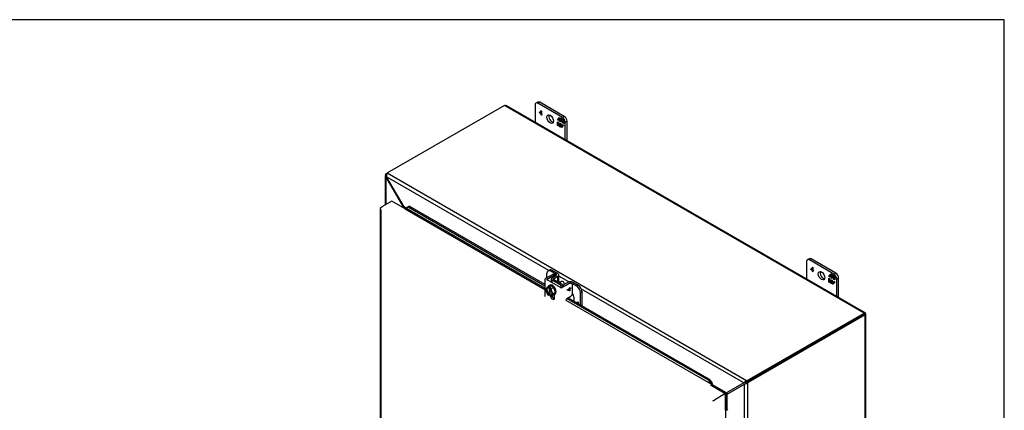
# Model space of a CAD drawing. Header units: inches. Extents: x 1 to 240, y -1 to 159.
# Tile 65 of 65: x 193 to 240, y 141 to 159. Entities that reach past the tile are written whole.
import ezdxf

# ---------------------------------------------------------------- set-up
doc = ezdxf.new("R2010")
doc.units = ezdxf.units.IN
doc.header["$MEASUREMENT"] = 0
for name, color, linetype in [('COM40679', 7, 'Continuous'), ('COM42667', 7, 'Continuous'), ('COM42780', 7, 'Continuous'), ('COM48573', 7, 'Continuous'), ('COM48603', 7, 'Continuous'), ('Default', 7, 'Continuous'), ('FET07720', 7, 'Continuous'), ('NTS166105', 7, 'Continuous'), ('SCC19011', 7, 'Continuous'), ('WAF25035', 7, 'Continuous')]:
    doc.layers.add(name, color=color, linetype=linetype)

# ---------------------------------------------------------------- blocks, each defined once
blk = doc.blocks.new('SE')
at = {"layer": 'COM40679', "color": 7, "linetype": 'Continuous'}
for p, q in [((231.805, 144.698), (231.363, 144.443)), ((231.805, 144.698), (231.805, 144.698)), ((231.805, 144.698), (231.805, 144.698)), ((231.186, 144.341), (231.186, 144.341)), ((231.363, 144.443), (231.363, 144.443))]:
    blk.add_line(p, q, dxfattribs=at)
blk.add_ellipse((231.275, 144.494), major_axis=(0.125, 0), ratio=0.57735, start_param=-0.827611, end_param=-0.785398, dxfattribs=at)
at = {"layer": 'COM42667', "color": 7, "linetype": 'Continuous'}
for p, q in [((218.061, 147.073), (218.402, 147.27)), ((218.469, 147.232), (218.402, 147.27)), ((218.532, 147.238), (218.465, 147.277)), ((218.019, 147.015), (218.019, 146.223)), ((218.128, 147.035), (218.469, 147.232)), ((218.128, 146.996), (218.128, 147.035)), ((218.758, 146.632), (218.128, 146.996)), ((219.167, 146.829), (218.826, 146.632)), ((219.297, 146.796), (219.23, 146.835)), ((219.058, 146.527), (219.172, 146.593)), ((219.058, 146.507), (219.058, 146.527)), ((219.172, 146.479), (219.058, 146.507)), ((219.172, 146.479), (219.058, 146.507)), ((219.172, 146.568), (219.092, 146.522)), ((219.092, 146.522), (219.093, 146.522)), ((219.172, 146.568), (219.093, 146.522)), ((219.093, 146.522), (219.172, 146.504)), ((219.172, 146.62), (219.192, 146.632)), ((219.172, 146.593), (219.172, 146.62)), ((219.172, 146.504), (219.172, 146.568)), ((219.172, 146.568), (219.172, 146.568)), ((219.192, 146.491), (219.172, 146.479)), ((219.192, 146.49), (219.172, 146.479)), ((219.172, 146.479), (219.172, 146.479)), ((219.192, 146.632), (219.192, 146.605)), ((219.192, 146.632), (219.192, 146.605)), ((219.192, 146.605), (219.235, 146.629)), ((219.192, 146.605), (219.192, 146.605)), ((219.235, 146.604), (219.192, 146.58)), ((219.234, 146.604), (219.192, 146.58)), ((219.192, 146.58), (219.192, 146.49)), ((219.192, 146.58), (219.192, 146.58)), ((219.192, 146.58), (219.192, 146.491)), ((219.192, 146.491), (219.192, 146.49)), ((219.234, 146.629), (219.234, 146.604)), ((219.234, 146.604), (219.235, 146.604)), ((219.235, 146.629), (219.235, 146.604)), ((219.323, 146.383), (219.323, 146.739)), ((218.475, 146.15), (218.475, 146.307)), ((219.051, 146.124), (219.235, 146.229))]:
    blk.add_line(p, q, dxfattribs=at)
for centre, major_axis, start_param, end_param in [((218.402, 147.168), (-0.063, -0.108), 3.141593, 3.926991), ((218.162, 147.015), (0.143, 0), 2.356194, 3.141593), ((218.162, 147.015), (0.048, 0), 2.356194, 3.926991), ((218.469, 147.13), (-0.062, -0.108), 2.65774, 3.926991), ((219.167, 146.726), (-0.063, -0.108), 3.141593, 3.926991), ((218.792, 146.651), (-0.048, 0), 0.785398, 2.356194), ((219.235, 146.332), (-0.062, -0.108), 0.785398, 2.356194), ((219.235, 146.688), (-0.062, -0.108), 2.356194, 3.141593), ((218.376, 146.207), (-0.07, 0.122), 1.033487, 3.926991), ((218.443, 146.246), (-0.07, 0.122), 1.141993, 2.643086), ((219.051, 146.075), (0.03, 0.052), 0.785398, 3.141593)]:
    blk.add_ellipse(centre, major_axis=major_axis, ratio=0.57735, start_param=start_param, end_param=end_param, dxfattribs=at)
at = {"layer": 'COM42780', "color": 7, "linetype": 'Continuous'}
for p, q in [((218.118, 147.107), (218.118, 147.3)), ((218.237, 147.454), (218.17, 147.415)), ((218.362, 147.441), (218.295, 147.403)), ((218.558, 147.251), (218.295, 147.403)), ((218.625, 147.289), (218.362, 147.441)), ((218.318, 147.034), (218.318, 146.886)), ((218.358, 147.092), (218.559, 147.212)), ((218.779, 146.733), (218.359, 146.976)), ((218.359, 146.862), (218.359, 146.976)), ((218.426, 147.053), (218.627, 147.174)), ((218.426, 147.015), (218.426, 147.053)), ((218.847, 146.772), (218.427, 147.015)), ((218.558, 147.211), (218.558, 147.251)), ((218.627, 146.905), (218.627, 147.174)), ((218.667, 146.903), (218.667, 147.231)), ((219.122, 146.888), (218.914, 146.772)), ((219.188, 146.848), (218.98, 146.732)), ((219.188, 146.838), (219.188, 146.848)), ((219.255, 146.82), (219.255, 146.848)), ((219.519, 146.696), (219.255, 146.848)), ((219.586, 146.735), (219.322, 146.887)), ((218.779, 146.624), (218.779, 146.733)), ((218.98, 146.72), (218.98, 146.732)), ((219.519, 146.696), (219.586, 146.735)), ((219.763, 146.429), (219.695, 146.39)), ((219.695, 145.823), (219.695, 146.39)), ((219.763, 145.784), (219.763, 146.429)), ((219.386, 146.001), (219.386, 146.16)), ((219.521, 145.924), (219.561, 145.966)), ((219.521, 145.924), (219.561, 145.965)), ((219.557, 145.928), (219.542, 145.912)), ((219.557, 145.928), (219.557, 145.928)), ((219.557, 145.903), (219.557, 145.928)), ((219.557, 145.903), (219.557, 145.928)), ((219.561, 145.966), (219.578, 145.955)), ((219.578, 145.955), (219.578, 145.89))]:
    blk.add_line(p, q, dxfattribs=at)
for centre, major_axis, start_param, end_param in [((218.295, 147.198), (0.125, -0.217), 2.356194, 3.926991), ((218.362, 147.237), (0.125, -0.217), 2.356194, 3.141593), ((218.524, 147.231), (-0.143, 0), 2.373648, 3.926991), ((218.461, 147.034), (0.143, 0), 2.373648, 3.926991), ((218.461, 147.034), (0.048, 0), 2.373648, 3.926991), ((218.524, 147.231), (-0.048, 0), 2.373648, 3.926991), ((218.704, 146.728), (0.097, -0.169), 1.704194, 3.008195), ((219.221, 146.828), (0.143, 0), 0.785398, 2.338741), ((219.221, 146.828), (0.048, 0), 0.785398, 2.338741), ((218.881, 146.792), (0.143, 0), 3.926991, 5.480334), ((218.881, 146.792), (0.048, 0), 3.926991, 5.480334), ((219.21, 146.262), (0.125, -0.217), 0.785398, 1.677681), ((219.519, 146.492), (0.125, -0.217), 0.785398, 2.356194), ((219.586, 146.531), (-0.125, 0.217), 3.926991, 5.497787)]:
    blk.add_ellipse(centre, major_axis=major_axis, ratio=0.57735, start_param=start_param, end_param=end_param, dxfattribs=at)
at = {"layer": 'COM48573', "color": 7, "linetype": 'Continuous'}
for p, q in [((216.12, 155.18), (210.64, 152.015)), ((232.989, 145.44), (216.12, 155.18)), ((233.029, 145.454), (216.188, 155.177)), ((210.533, 151.898), (210.533, 150.507)), ((210.587, 151.909), (210.534, 151.913)), ((210.593, 151.952), (210.565, 151.968)), ((210.589, 151.986), (210.64, 152.015)), ((210.603, 151.978), (210.589, 151.986)), ((227.481, 142.265), (210.62, 151.999)), ((210.565, 151.816), (210.598, 151.836)), ((210.565, 151.816), (210.565, 150.525)), ((210.565, 151.816), (211.385, 150.397)), ((218.212, 147.44), (210.598, 151.836)), ((211.418, 150.416), (210.598, 151.836)), ((211.385, 150.397), (211.418, 150.416)), ((211.385, 150.397), (211.385, 150.375)), ((211.504, 150.367), (211.418, 150.416)), ((211.447, 150.339), (211.448, 150.34)), ((211.465, 150.33), (211.448, 150.34)), ((219.148, 146.899), (218.667, 147.177)), ((227.35, 142.164), (219.731, 146.563)), ((227.508, 142.276), (232.989, 145.44)), ((233.011, 145.449), (232.997, 145.386)), ((227.508, 142.217), (232.989, 145.382)), ((232.989, 145.382), (227.508, 142.217)), ((233.04, 145.352), (227.559, 142.188)), ((232.989, 145.382), (233.04, 145.411)), ((232.997, 145.386), (232.989, 145.382)), ((232.997, 145.386), (232.989, 145.382)), ((232.989, 145.382), (232.989, 145.382)), ((232.989, 145.382), (232.989, 145.382)), ((232.997, 145.386), (232.995, 145.385)), ((232.997, 145.386), (232.995, 145.385)), ((233.059, 145.367), (232.997, 145.386)), ((233.04, 116.076), (233.04, 145.352)), ((233.071, 116.136), (233.071, 145.38)), ((227.449, 142.201), (227.418, 142.23)), ((227.481, 142.206), (227.481, 142.265)), ((227.485, 142.199), (227.536, 142.17)), ((227.508, 142.217), (227.508, 142.276)), ((227.508, 142.217), (227.559, 142.188)), ((226.449, 141.679), (225.854, 142.023)), ((226.53, 141.691), (225.874, 142.07)), ((227.35, 142.164), (226.53, 141.691)), ((226.563, 141.633), (227.383, 142.107)), ((227.35, 142.164), (227.38, 142.182)), ((227.383, 142.107), (227.413, 142.124)), ((227.383, 140.199), (227.383, 142.107)), ((227.464, 142.174), (227.474, 142.133)), ((227.536, 112.903), (227.536, 142.17)), ((226.449, 141.679), (226.432, 141.67)), ((226.449, 141.62), (226.448, 141.62)), ((226.454, 141.683), (226.464, 141.631)), ((226.518, 141.572), (226.479, 141.606)), ((226.483, 141.552), (226.512, 141.569)), ((226.512, 140.932), (226.512, 141.569)), ((226.563, 140.909), (226.563, 141.633))]:
    blk.add_line(p, q, dxfattribs=at)
for centre, radius, start, end in [((210.616, 151.903), 0.082, 128.3209, 173.2302), ((210.657, 151.899), 0.123, 173.2864, 221.8569), ((210.802, 151.905), 0.215, 169.0738, 198.7346), ((210.683, 151.931), 0.093, 132.2373, 170.7565), ((211.262, 150.345), 0.133, 11.8731, 22.9724), ((211.222, 150.275), 0.241, 16.4706, 35.7853), ((227.538, 142.038), 0.226, 121.9326, 146.1647), ((227.434, 142.1), 0.0981, 98.9317, 123.4268), ((227.548, 141.4), 0.807, 97.0748, 100.5261), ((227.634, 141.914), 0.383, 113.5872, 124.32), ((227.414, 142.521), 0.322, 276.226, 281.9942), ((227.724, 141.984), 0.322, 138.0058, 143.774), ((227.368, 142.333), 0.226, 273.8353, 298.0674), ((227.369, 142.212), 0.0981, 296.5733, 321.0683), ((226.82, 142.661), 0.807, 320.5533, 322.9252), ((227.308, 142.478), 0.383, 295.68, 306.4128), ((226.459, 141.998), 0.315, 269.1375, 283.108), ((226.391, 141.849), 0.229, 288.7169, 326.0214), ((226.63, 141.434), 0.229, 93.9786, 131.2831), ((226.793, 141.418), 0.315, 136.892, 150.8625)]:
    blk.add_arc(centre, radius, start, end, dxfattribs=at)
for centre, major_axis, ratio, start_param, end_param in [((216.12, 155.091), (0.054, 0.0935), 0.57735, 0.48675, 0.785398), ((210.589, 151.904), (0.05, 0.0866), 0.57735, 0.785398, 1.124789), ((210.71, 151.974), (-0.1, 0), 0.57735, 5.497787, 5.837178), ((211.448, 150.369), (-0.018, -0.0312), 0.57735, 0.785398, 0.991689), ((232.989, 145.352), (0.054, 0.0935), 0.57735, 0.48675, 0.785398), ((232.963, 145.367), (0.0359, 0.0208), 0.001341, -0.784626, -0.228116), ((232.963, 145.367), (0.036, 0.0207), 0.001341, 0.228116, 0.784626), ((232.963, 145.367), (0.0359, 0.0208), 0.001341, 0.475307, 0.78617), ((232.963, 145.367), (0.036, 0.0207), 0.001341, -0.78617, -0.475307), ((232.963, 145.367), (0.108, 0.062), 0.001341, -0.784626, -0.468332), ((232.963, 145.367), (0.108, 0.062), 0.001341, 0.468332, 0.784626), ((232.963, 145.396), (0.108, 0), 0.57735, 5.497787, 5.796435), ((227.437, 142.317), (0.1, 0), 0.57735, 5.158396, 5.497787), ((227.437, 142.258), (0.1, 0), 0.57735, 5.158396, 5.497787), ((227.508, 142.136), (0.05, 0.0866), 0.57735, 0.785398, 1.124789), ((227.559, 142.106), (0.05, 0.0866), 0.57735, 0.785398, 1.124789), ((226.449, 141.709), (-0.018, -0.0312), 0.57735, 0.785398, 0.991689), ((226.449, 141.709), (-0.054, -0.0935), 0.57735, 0.785398, 0.991689), ((226.538, 141.554), (-0.108, 0), 0.57735, -0.991689, -0.939082), ((226.538, 141.554), (-0.036, 0), 0.57735, -0.991689, -0.785398)]:
    blk.add_ellipse(centre, major_axis=major_axis, ratio=ratio, start_param=start_param, end_param=end_param, dxfattribs=at)
for points, knots in [([(216.143, 155.189), (216.147, 155.187), (216.152, 155.187), (216.161, 155.185), (216.165, 155.184), (216.172, 155.183), (216.176, 155.182), (216.182, 155.18), (216.185, 155.178), (216.188, 155.177), (216.188, 155.177), (216.188, 155.177)], [0, 0, 0, 0, 0.125, 0.125, 0.25, 0.25, 0.375, 0.375, 0.5, 0.5, 0.5131353, 0.5131353, 0.5131353, 0.5131353]), ([(233.06, 145.423), (233.056, 145.426), (233.053, 145.43), (233.048, 145.436), (233.045, 145.439), (233.04, 145.445), (233.037, 145.447), (233.032, 145.452), (233.03, 145.453), (233.023, 145.457), (233.019, 145.458), (233.014, 145.457), (233.012, 145.456), (233.011, 145.453), (233.01, 145.452), (233.011, 145.449)], [0, 0, 0, 0, 0.125, 0.125, 0.25, 0.25, 0.375, 0.375, 0.5, 0.5, 0.75, 0.75, 0.875, 0.875, 1, 1, 1, 1]), ([(233.059, 145.367), (233.06, 145.365), (233.062, 145.365), (233.065, 145.365), (233.066, 145.366), (233.069, 145.368), (233.07, 145.37), (233.071, 145.374), (233.071, 145.376), (233.071, 145.384), (233.07, 145.391), (233.067, 145.401), (233.066, 145.405), (233.063, 145.414), (233.061, 145.418), (233.06, 145.422)], [0, 0, 0, 0, 0.125, 0.125, 0.25, 0.25, 0.375, 0.375, 0.5, 0.5, 0.75, 0.75, 0.875, 0.875, 1, 1, 1, 1])]:
    blk.add_open_spline(points, degree=3, knots=knots, dxfattribs=at)
for points in [[(232.998, 145.387), (233.019, 145.399), (233.039, 145.411), (233.06, 145.423)], [(232.998, 145.387), (233.019, 145.399), (233.04, 145.411), (233.06, 145.422)]]:
    blk.add_open_spline(points, degree=3, dxfattribs=at)
at = {"layer": 'COM48603', "color": 7, "linetype": 'Continuous'}
for p, q in [((210.845, 150.687), (210.379, 150.418)), ((211.464, 150.33), (210.845, 150.687)), ((210.296, 150.344), (210.296, 122.534)), ((210.307, 150.317), (210.307, 150.317)), ((210.328, 150.388), (210.379, 150.418)), ((210.328, 150.271), (210.328, 122.519)), ((211.464, 150.33), (218.019, 146.545)), ((211.514, 150.364), (211.615, 150.42)), ((211.514, 150.364), (211.564, 150.403)), ((218.019, 146.608), (211.514, 150.364)), ((211.564, 150.403), (211.665, 150.459)), ((211.665, 150.459), (211.615, 150.42)), ((211.615, 150.42), (218.019, 146.723)), ((211.665, 150.459), (218.019, 146.791)), ((218.45, 146.296), (218.475, 146.281)), ((225.814, 142.108), (219.011, 146.036)), ((219.054, 146.125), (225.67, 142.305)), ((219.113, 146.159), (225.721, 142.344)), ((225.721, 142.344), (225.67, 142.305)), ((225.67, 142.305), (225.814, 142.108)), ((225.721, 142.344), (225.864, 142.147)), ((225.814, 142.108), (225.864, 142.147)), ((226.432, 141.687), (225.814, 142.045)), ((225.833, 142.066), (225.872, 142.051)), ((225.894, 141.318), (225.966, 141.359)), ((226.432, 141.629), (225.966, 141.359)), ((226.483, 141.599), (226.432, 141.629)), ((226.483, 140.885), (226.483, 141.599)), ((226.483, 140.885), (226.483, 139.958)), ((226.512, 140.891), (226.518, 140.932))]:
    blk.add_line(p, q, dxfattribs=at)
for centre, radius, start, end in [((211.334, 150.753), 0.429, 290.361, 294.7955), ((211.47, 150.441), 0.088, 292.4985, 302.5588), ((225.722, 142.04), 0.114, 13.4118, 36.7266), ((225.707, 142.085), 0.169, 348.3422, 21.6032), ((226.434, 140.808), 0.114, 23.2734, 46.5882), ((226.465, 140.772), 0.169, 38.3968, 71.6578)]:
    blk.add_arc(centre, radius, start, end, dxfattribs=at)
for centre, major_axis, ratio, start_param, end_param in [((210.404, 150.344), (0.108, 0), 0.57735, 2.356194, 3.587154), ((210.404, 150.315), (-0.076, 0.132), 0.577982, 1.230411, 1.570248), ((211.464, 150.359), (0.018, 0.0312), 0.57735, 3.926991, 4.799655), ((225.814, 142.074), (-0.018, -0.0312), 0.57735, 0.785398, 1.658063), ((225.814, 142.074), (-0.054, -0.0935), 0.57735, 1.342949, 1.658063), ((225.941, 141.345), (0.036, 0.0207), 0.000948, 3.926445, 5.497241), ((226.509, 140.87), (0.108, 0), 0.57735, 1.48353, 1.808737), ((226.509, 140.87), (0.036, 0), 0.57735, 1.48353, 2.356194)]:
    blk.add_ellipse(centre, major_axis=major_axis, ratio=ratio, start_param=start_param, end_param=end_param, dxfattribs=at)
at = {"layer": 'FET07720', "color": 7, "linetype": 'Continuous'}
for p, q in [((217.56, 155.202), (217.56, 154.385)), ((217.687, 155.339), (217.599, 155.288)), ((217.781, 155.33), (217.692, 155.279)), ((218.841, 154.615), (217.692, 155.279)), ((218.93, 154.666), (217.781, 155.33)), ((217.764, 154.843), (217.849, 154.933)), ((217.779, 154.851), (217.764, 154.843)), ((217.764, 154.831), (217.764, 154.843)), ((217.779, 154.839), (217.764, 154.831)), ((217.847, 154.784), (217.764, 154.831)), ((217.779, 154.851), (217.853, 154.931)), ((217.779, 154.839), (217.779, 154.851)), ((217.861, 154.792), (217.779, 154.839)), ((217.847, 154.903), (217.785, 154.836)), ((217.785, 154.836), (217.847, 154.8)), ((217.861, 154.911), (217.847, 154.903)), ((217.847, 154.8), (217.847, 154.903)), ((217.861, 154.808), (217.847, 154.8)), ((217.861, 154.792), (217.847, 154.784)), ((217.847, 154.73), (217.847, 154.784)), ((217.861, 154.738), (217.847, 154.73)), ((217.861, 154.722), (217.847, 154.73)), ((217.849, 154.933), (217.861, 154.926)), ((217.861, 154.926), (217.861, 154.792)), ((217.861, 154.792), (217.885, 154.778)), ((217.861, 154.776), (217.861, 154.792)), ((217.875, 154.784), (217.861, 154.776)), ((217.885, 154.761), (217.861, 154.776)), ((217.861, 154.776), (217.861, 154.722)), ((217.885, 154.778), (217.875, 154.784)), ((217.885, 154.778), (217.885, 154.761)), ((218.841, 154.615), (218.93, 154.666)), ((218.613, 154.498), (218.7, 154.621)), ((218.627, 154.506), (218.613, 154.498)), ((218.659, 154.471), (218.613, 154.498)), ((218.613, 154.245), (218.613, 154.418)), ((218.613, 154.418), (218.659, 154.392)), ((218.627, 154.253), (218.613, 154.245)), ((218.69, 154.2), (218.613, 154.245)), ((218.627, 154.506), (218.659, 154.551)), ((218.659, 154.488), (218.627, 154.506)), ((218.627, 154.253), (218.627, 154.41)), ((218.698, 154.212), (218.627, 154.253)), ((218.673, 154.566), (218.659, 154.558)), ((218.728, 154.518), (218.659, 154.558)), ((218.659, 154.558), (218.659, 154.471)), ((218.659, 154.392), (218.659, 154.305)), ((218.659, 154.305), (218.728, 154.265)), ((218.667, 154.563), (218.706, 154.618)), ((218.742, 154.526), (218.673, 154.566)), ((218.722, 154.246), (218.69, 154.2)), ((218.7, 154.621), (218.777, 154.576)), ((218.736, 154.254), (218.722, 154.246)), ((218.722, 154.182), (218.722, 154.246)), ((218.742, 154.526), (218.728, 154.518)), ((218.728, 154.431), (218.728, 154.518)), ((218.742, 154.439), (218.728, 154.431)), ((218.77, 154.407), (218.728, 154.431)), ((218.728, 154.265), (218.728, 154.352)), ((218.728, 154.352), (218.77, 154.327)), ((218.742, 154.273), (218.728, 154.265)), ((218.736, 154.19), (218.736, 154.254)), ((218.742, 154.439), (218.742, 154.526)), ((218.77, 154.423), (218.742, 154.439)), ((218.742, 154.273), (218.742, 154.344)), ((218.785, 154.501), (218.77, 154.493)), ((218.84, 154.453), (218.77, 154.493)), ((218.77, 154.493), (218.77, 154.407)), ((218.77, 154.327), (218.77, 154.241)), ((218.77, 154.241), (218.84, 154.201)), ((218.777, 154.576), (218.777, 154.513)), ((218.777, 154.513), (218.809, 154.558)), ((218.791, 154.521), (218.777, 154.513)), ((218.854, 154.461), (218.785, 154.501)), ((218.791, 154.521), (218.815, 154.555)), ((218.886, 154.261), (218.799, 154.138)), ((218.809, 154.558), (218.886, 154.514)), ((218.854, 154.461), (218.84, 154.453)), ((218.84, 154.367), (218.84, 154.453)), ((218.854, 154.375), (218.84, 154.367)), ((218.886, 154.34), (218.84, 154.367)), ((218.84, 154.201), (218.84, 154.287)), ((218.84, 154.287), (218.886, 154.261)), ((218.846, 154.204), (218.84, 154.201)), ((218.854, 154.375), (218.854, 154.461)), ((218.886, 154.357), (218.854, 154.375)), ((218.854, 154.216), (218.854, 154.279)), ((218.886, 154.514), (218.886, 154.34)), ((219.062, 154.437), (218.974, 154.386)), ((218.974, 153.568), (218.974, 154.386)), ((219.062, 153.517), (219.062, 154.437)), ((218.736, 154.19), (218.722, 154.182)), ((218.799, 154.138), (218.722, 154.182)), ((218.807, 154.149), (218.736, 154.19)), ((230.288, 147.854), (230.288, 147.036)), ((230.415, 147.99), (230.326, 147.939)), ((230.509, 147.981), (230.42, 147.93)), ((231.569, 147.267), (230.42, 147.93)), ((231.658, 147.318), (230.509, 147.981)), ((230.492, 147.494), (230.577, 147.585)), ((230.506, 147.502), (230.492, 147.494)), ((230.492, 147.483), (230.492, 147.494)), ((230.506, 147.491), (230.492, 147.483)), ((230.574, 147.435), (230.492, 147.483)), ((230.506, 147.502), (230.581, 147.582)), ((230.506, 147.491), (230.506, 147.502)), ((230.589, 147.443), (230.506, 147.491)), ((230.574, 147.554), (230.513, 147.488)), ((230.513, 147.488), (230.574, 147.452)), ((230.588, 147.562), (230.574, 147.554)), ((230.574, 147.452), (230.574, 147.554)), ((230.588, 147.46), (230.574, 147.452)), ((230.589, 147.443), (230.574, 147.435)), ((230.574, 147.382), (230.574, 147.435)), ((230.588, 147.39), (230.574, 147.382)), ((230.588, 147.374), (230.574, 147.382)), ((230.577, 147.585), (230.588, 147.578)), ((230.588, 147.578), (230.588, 147.444)), ((230.588, 147.444), (230.613, 147.43)), ((230.603, 147.435), (230.588, 147.427)), ((230.613, 147.413), (230.588, 147.427)), ((230.588, 147.427), (230.588, 147.374)), ((230.589, 147.427), (230.589, 147.443)), ((230.613, 147.429), (230.603, 147.435)), ((230.613, 147.43), (230.613, 147.413)), ((231.341, 147.149), (231.428, 147.273)), ((231.428, 147.273), (231.505, 147.228)), ((231.569, 147.267), (231.658, 147.318)), ((231.355, 147.157), (231.341, 147.149)), ((231.387, 147.123), (231.341, 147.149)), ((231.341, 146.896), (231.341, 147.07)), ((231.341, 147.07), (231.387, 147.043)), ((231.355, 146.905), (231.341, 146.896)), ((231.418, 146.852), (231.341, 146.896)), ((231.355, 147.157), (231.387, 147.202)), ((231.387, 147.139), (231.355, 147.157)), ((231.355, 146.905), (231.355, 147.062)), ((231.426, 146.864), (231.355, 146.905)), ((231.401, 147.218), (231.387, 147.209)), ((231.456, 147.169), (231.387, 147.209)), ((231.387, 147.209), (231.387, 147.123)), ((231.387, 147.043), (231.387, 146.957)), ((231.387, 146.957), (231.456, 146.917)), ((231.395, 147.214), (231.434, 147.269)), ((231.47, 147.177), (231.401, 147.218)), ((231.45, 146.897), (231.418, 146.852)), ((231.464, 146.905), (231.45, 146.897)), ((231.45, 146.834), (231.45, 146.897)), ((231.464, 146.842), (231.45, 146.834)), ((231.527, 146.789), (231.45, 146.834)), ((231.47, 147.177), (231.456, 147.169)), ((231.456, 147.083), (231.456, 147.169)), ((231.47, 147.091), (231.456, 147.083)), ((231.498, 147.058), (231.456, 147.083)), ((231.456, 146.917), (231.456, 147.003)), ((231.456, 147.003), (231.498, 146.979)), ((231.47, 146.925), (231.456, 146.917)), ((231.464, 146.842), (231.464, 146.905)), ((231.535, 146.801), (231.464, 146.842)), ((231.47, 147.091), (231.47, 147.177)), ((231.498, 147.075), (231.47, 147.091)), ((231.47, 146.925), (231.47, 146.995)), ((231.512, 147.153), (231.498, 147.145)), ((231.568, 147.105), (231.498, 147.145)), ((231.498, 147.145), (231.498, 147.058)), ((231.498, 146.979), (231.498, 146.892)), ((231.498, 146.892), (231.568, 146.852)), ((231.505, 147.228), (231.505, 147.165)), ((231.505, 147.165), (231.536, 147.21)), ((231.519, 147.173), (231.505, 147.165)), ((231.582, 147.113), (231.512, 147.153)), ((231.519, 147.173), (231.542, 147.206)), ((231.613, 146.912), (231.527, 146.789)), ((231.536, 147.21), (231.613, 147.165)), ((231.582, 147.113), (231.568, 147.105)), ((231.568, 147.018), (231.568, 147.105)), ((231.582, 147.026), (231.568, 147.018)), ((231.613, 146.992), (231.568, 147.018)), ((231.568, 146.852), (231.568, 146.939)), ((231.568, 146.939), (231.613, 146.912)), ((231.573, 146.856), (231.568, 146.852)), ((231.582, 147.026), (231.582, 147.113)), ((231.613, 147.008), (231.582, 147.026)), ((231.582, 146.868), (231.582, 146.931)), ((231.613, 147.165), (231.613, 146.992)), ((231.79, 147.088), (231.702, 147.037)), ((231.702, 146.22), (231.702, 147.037)), ((231.79, 146.169), (231.79, 147.088))]:
    blk.add_line(p, q, dxfattribs=at)
for centre, major_axis, start_param, end_param in [((217.692, 155.125), (0.094, -0.162), 2.356194, 3.926991), ((217.781, 155.176), (0.094, -0.162), 2.356194, 3.141593), ((218.355, 154.59), (-0.109, 0.189), 0.415952, 2.725641), ((218.93, 154.513), (-0.094, 0.162), 3.926991, 5.497787), ((218.841, 154.462), (0.094, -0.162), 0.785398, 2.356194), ((230.42, 147.777), (0.094, -0.162), 2.356194, 3.926991), ((230.509, 147.828), (0.094, -0.162), 2.356194, 3.141593), ((231.083, 147.241), (-0.109, 0.189), 0.415952, 2.725641), ((231.658, 147.165), (-0.094, 0.162), 3.926991, 5.497787), ((231.569, 147.114), (0.094, -0.162), 0.785398, 2.356194)]:
    blk.add_ellipse(centre, major_axis=major_axis, ratio=0.57735, start_param=start_param, end_param=end_param, dxfattribs=at)
for centre in [(218.267, 154.539), (230.995, 147.19)]:
    blk.add_ellipse(centre, major_axis=(-0.109, 0.189), ratio=0.57735, dxfattribs=at)
at = {"layer": 'NTS166105', "color": 7, "linetype": 'Continuous'}
for p, q in [((230.729, 144.077), (230.729, 144.077)), ((230.503, 143.947), (230.503, 143.946))]:
    blk.add_line(p, q, dxfattribs=at)
at = {"layer": 'SCC19011', "color": 7, "linetype": 'Continuous'}
for p, q in [((218.801, 146.925), (218.719, 146.878)), ((218.139, 146.667), (218.046, 146.545)), ((218.046, 146.545), (218.139, 146.315)), ((218.139, 146.667), (218.267, 146.74)), ((218.192, 146.636), (218.139, 146.667)), ((218.259, 146.675), (218.192, 146.636)), ((218.192, 146.636), (218.192, 146.619)), ((218.199, 146.615), (218.22, 146.627)), ((218.22, 146.627), (218.22, 146.326)), ((218.307, 146.647), (218.24, 146.608)), ((218.293, 146.578), (218.24, 146.608)), ((218.24, 146.591), (218.24, 146.608)), ((218.307, 146.647), (218.259, 146.675)), ((218.259, 146.675), (218.259, 146.619)), ((218.259, 146.577), (218.259, 146.324)), ((218.421, 146.651), (218.267, 146.74)), ((218.269, 146.298), (218.269, 146.568)), ((218.293, 146.578), (218.421, 146.651)), ((218.387, 146.348), (218.293, 146.578)), ((218.293, 146.227), (218.387, 146.348)), ((218.387, 146.348), (218.515, 146.422)), ((218.515, 146.422), (218.421, 146.651)), ((218.421, 146.3), (218.515, 146.422)), ((218.139, 146.315), (218.192, 146.285)), ((218.259, 146.324), (218.192, 146.285)), ((218.192, 146.302), (218.192, 146.285)), ((218.22, 146.326), (218.199, 146.314)), ((218.24, 146.257), (218.24, 146.274)), ((218.24, 146.257), (218.293, 146.227)), ((218.247, 146.286), (218.269, 146.298)), ((218.259, 146.324), (218.269, 146.318)), ((218.293, 146.227), (218.421, 146.3))]:
    blk.add_line(p, q, dxfattribs=at)
for centre, start, end in [((218.208, 146.301), 123.377, 177.1475), ((218.256, 146.273), 123.3772, 177.1473)]:
    blk.add_arc(centre, 0.0158, start, end, dxfattribs=at)
for centre, major_axis, start_param, end_param in [((218.862, 146.819), (0.061, -0.106), 0.982434, 3.141593), ((218.216, 146.447), (0.099, -0.171), 2.529208, 5.324773), ((218.223, 146.451), (0.094, -0.162), 2.587655, 5.315445), ((218.245, 146.463), (0.094, -0.162), 3.254972, 5.315445), ((218.216, 146.447), (-0.099, 0.171), 2.529208, 5.324773), ((218.223, 146.451), (-0.094, 0.162), 2.538537, 5.315445), ((218.245, 146.463), (-0.094, 0.162), 2.538537, 3.028213)]:
    blk.add_ellipse(centre, major_axis=major_axis, ratio=0.57735, start_param=start_param, end_param=end_param, dxfattribs=at)
for points, knots in [([(218.192, 146.619), (218.192, 146.617), (218.193, 146.615), (218.196, 146.614), (218.197, 146.614), (218.199, 146.615)], [0, 0, 0, 0, 0.5, 0.5, 1, 1, 1, 1]), ([(218.245, 146.586), (218.244, 146.586), (218.243, 146.586), (218.241, 146.588), (218.24, 146.589), (218.24, 146.591)], [0.1977357, 0.1977357, 0.1977357, 0.1977357, 0.5, 0.5, 1, 1, 1, 1])]:
    blk.add_open_spline(points, degree=3, knots=knots, dxfattribs=at)
at = {"layer": 'WAF25035', "color": 7, "linetype": 'Continuous'}
for p, q in [((218.251, 146.755), (218.219, 146.737)), ((218.469, 146.304), (218.501, 146.322))]:
    blk.add_line(p, q, dxfattribs=at)
for centre, start_param, end_param in [((218.344, 146.52), 0, 0.412589), ((218.344, 146.52), 2.729004, 6.283185), ((218.376, 146.539), 3.141593, 6.283185)]:
    blk.add_ellipse(centre, major_axis=(-0.125, 0.217), ratio=0.57735, start_param=start_param, end_param=end_param, dxfattribs=at)
blk = doc.blocks.new('BORDER')
at = {"layer": 'Default', "color": 7, "linetype": 'Continuous'}
for p, q in [((0, 27.86), (-41.86, 27.86)), ((0, 0), (0, 27.86))]:
    blk.add_line(p, q, dxfattribs=at)

msp = doc.modelspace()

# ---------------------------------------------------------------- block references
at = {"layer": 'Default', "color": 7, "xscale": 5.7, "yscale": 5.7, "zscale": 5.7}
msp.add_blockref('BORDER', (239.562, 0.401), dxfattribs=at)
at = {"layer": 'Default'}
msp.add_blockref('SE', (0, 0), dxfattribs=at)

doc.saveas('drawing.dxf')
